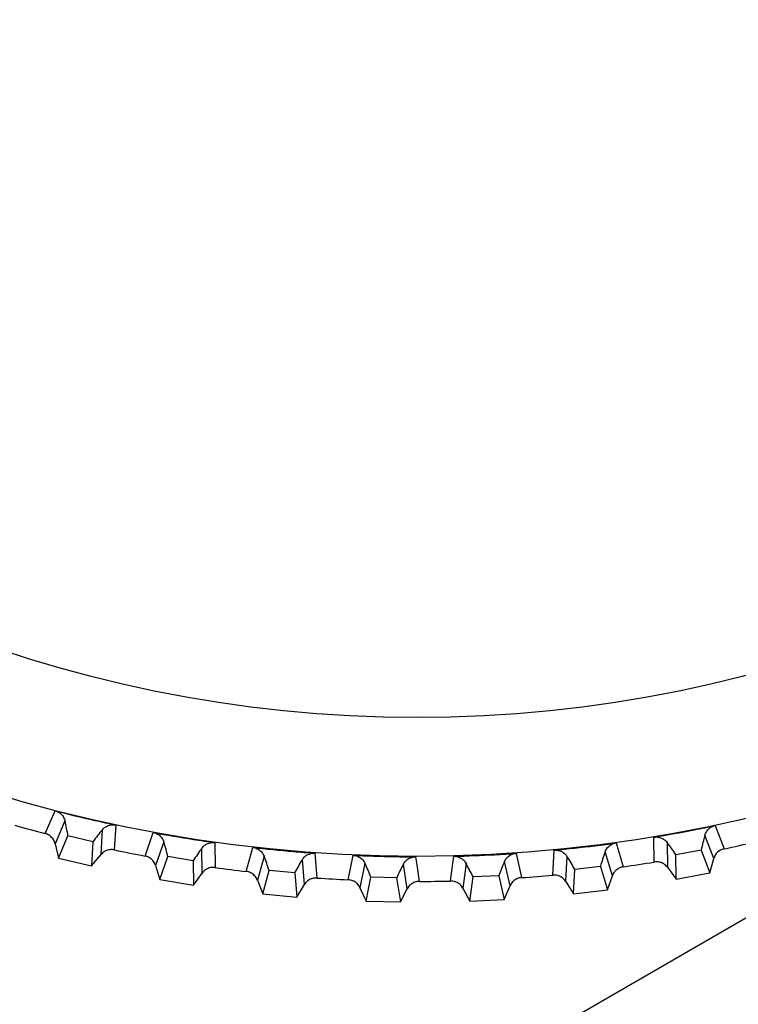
# Model space of a CAD drawing. Header units: millimetres. Extents: x -42 to 108, y 0 to 140.
# Tile 10 of 17: x 79 to 90, y 51 to 65. Entities that reach past the tile are written whole.
import ezdxf

# ---------------------------------------------------------------- set-up
doc = ezdxf.new("R2010")
doc.units = ezdxf.units.MM

msp = doc.modelspace()

# ---------------------------------------------------------------- linework, layer by layer
at = {"color": 7, "linetype": 'Continuous', "lineweight": 25}
for p, q in [((93.113, 53.759), (5, 2.887)), ((79.553, 53.102), (79.697, 53.438)), ((79.842, 53.289), (79.697, 52.954)), ((80.371, 52.795), (80.391, 53.159)), ((80.587, 53.228), (80.566, 52.863)), ((89.377, 53.22), (89.506, 52.878)), ((79.746, 52.742), (79.886, 53.07)), ((80.253, 52.983), (79.886, 53.07)), ((81.017, 52.773), (81.138, 53.118)), ((88.483, 52.685), (88.479, 53.05)), ((89.356, 52.737), (89.226, 53.078)), ((79.697, 52.954), (79.746, 52.742)), ((80.253, 52.983), (80.232, 52.627)), ((81.292, 52.979), (81.171, 52.635)), ((81.854, 52.523), (81.849, 52.888)), ((82.04, 52.971), (82.045, 52.605)), ((82.5, 52.547), (82.597, 52.899)), ((87.924, 52.965), (88.029, 52.615)), ((88.671, 52.973), (88.675, 52.608)), ((89.172, 52.861), (88.801, 52.791)), ((89.172, 52.861), (89.297, 52.527)), ((79.746, 52.742), (80.232, 52.627)), ((80.232, 52.627), (80.371, 52.795)), ((81.235, 52.427), (81.352, 52.764)), ((81.724, 52.703), (81.352, 52.764)), ((82.761, 52.772), (82.664, 52.42)), ((83.353, 52.356), (83.323, 52.72)), ((83.507, 52.815), (83.537, 52.451)), ((83.996, 52.424), (84.068, 52.783)), ((84.982, 52.762), (85, 52.642)), ((85.497, 52.407), (85.543, 52.769)), ((86.456, 52.812), (86.537, 52.456)), ((86.995, 52.494), (87.016, 52.859)), ((87.202, 52.768), (87.181, 52.403)), ((87.869, 52.484), (87.763, 52.834)), ((88.806, 52.434), (88.801, 52.791)), ((89.297, 52.527), (89.356, 52.737)), ((81.171, 52.635), (81.235, 52.427)), ((81.724, 52.703), (81.728, 52.346)), ((84.24, 52.667), (84.168, 52.309)), ((84.86, 52.293), (84.804, 52.654)), ((85, 52.642), (85.037, 52.401)), ((85.723, 52.666), (85.676, 52.304)), ((86.368, 52.336), (86.287, 52.692)), ((87.299, 52.221), (87.319, 52.577)), ((87.694, 52.621), (87.319, 52.577)), ((87.694, 52.621), (87.796, 52.279)), ((88.675, 52.608), (88.806, 52.434)), ((81.235, 52.427), (81.728, 52.346)), ((81.728, 52.346), (81.854, 52.523)), ((82.742, 52.217), (82.835, 52.561)), ((83.211, 52.526), (82.835, 52.561)), ((83.211, 52.526), (83.24, 52.171)), ((84.26, 52.112), (84.329, 52.462)), ((84.706, 52.453), (84.329, 52.462)), ((84.706, 52.453), (84.76, 52.101)), ((85.781, 52.113), (85.826, 52.467)), ((86.203, 52.485), (85.826, 52.467)), ((86.203, 52.485), (86.281, 52.137)), ((87.796, 52.279), (87.869, 52.484)), ((88.806, 52.434), (89.297, 52.527)), ((82.664, 52.42), (82.742, 52.217)), ((83.24, 52.171), (83.353, 52.356)), ((84.168, 52.309), (84.26, 52.112)), ((84.76, 52.101), (84.86, 52.293)), ((85.676, 52.304), (85.781, 52.113)), ((86.281, 52.137), (86.368, 52.336)), ((87.181, 52.403), (87.299, 52.221)), ((82.742, 52.217), (83.24, 52.171)), ((87.299, 52.221), (87.796, 52.279)), ((84.26, 52.112), (84.76, 52.101)), ((85.781, 52.113), (86.281, 52.137))]:
    msp.add_line(p, q, dxfattribs=at)
for radius in [21.133, 19.098]:
    msp.add_circle((85, 73.901), radius, dxfattribs=at)
for centre, radius, start, end in [((85, 73.901), 21.5, 254.099, 255.3235), ((77.124, 52.621), 2.799, 9.2368, 13.8187), ((82.523, 51.345), 2.799, 139.6038, 144.1858), ((91.911, 52.288), 2.799, 163.6038, 168.1858), ((85, 73.901), 21.5, 258.099, 259.3235), ((78.627, 52.123), 2.799, 13.2368, 17.8187), ((84.102, 51.227), 2.799, 143.6038, 148.1858), ((86.46, 51.257), 2.799, 33.2368, 37.8187), ((85, 73.901), 21.5, 282.099, 283.3235), ((80.162, 51.731), 2.799, 17.2368, 21.8187), ((85.686, 51.22), 2.799, 147.6038, 152.1858), ((84.877, 51.21), 2.799, 29.2368, 33.8187), ((90.387, 51.858), 2.799, 159.6038, 164.1858), ((85, 73.901), 21.5, 262.099, 263.3235), ((81.72, 51.448), 2.799, 21.2368, 25.8187), ((87.267, 51.323), 2.799, 151.6038, 156.1858), ((83.294, 51.274), 2.799, 25.2368, 29.8187), ((88.836, 51.536), 2.799, 155.6038, 160.1858), ((85, 73.901), 21.5, 278.099, 279.3235), ((85, 73.901), 21.5, 266.099, 267.3235), ((85, 73.901), 21.5, 274.099, 275.3235), ((85, 73.901), 21.5, 270.099, 271.3235)]:
    msp.add_arc(centre, radius, start, end, dxfattribs=at)
for points, knots in [([(79.697, 53.438), (79.891, 53.388), (80.085, 53.341), (80.28, 53.296), (80.382, 53.273), (80.485, 53.25), (80.587, 53.228)], [0, 0, 0, 0, 0.0006000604, 0.0006000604, 0.0006000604, 0.000914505, 0.000914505, 0.000914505, 0.000914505]), ([(79.697, 53.438), (79.708, 53.435), (79.718, 53.432), (79.728, 53.427), (79.739, 53.423), (79.748, 53.417), (79.757, 53.411), (79.767, 53.405), (79.775, 53.398), (79.783, 53.391), (79.791, 53.384), (79.798, 53.376), (79.805, 53.368), (79.811, 53.359), (79.817, 53.351), (79.822, 53.342), (79.826, 53.334), (79.83, 53.325), (79.833, 53.316), (79.837, 53.307), (79.84, 53.298), (79.842, 53.289)], [0, 0, 0, 0, 0.0000330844, 0.0000330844, 0.0000330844, 0.0000661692, 0.0000661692, 0.0000661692, 0.0000989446, 0.0000989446, 0.0000989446, 0.0001308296, 0.0001308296, 0.0001308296, 0.000161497, 0.000161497, 0.000161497, 0.0001901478, 0.0001901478, 0.0001901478, 0.0002195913, 0.0002195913, 0.0002195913, 0.0002195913]), ([(80.391, 53.159), (80.397, 53.167), (80.404, 53.174), (80.411, 53.181), (80.419, 53.187), (80.426, 53.193), (80.435, 53.199), (80.443, 53.204), (80.451, 53.209), (80.46, 53.213), (80.469, 53.217), (80.478, 53.221), (80.488, 53.224), (80.497, 53.227), (80.507, 53.229), (80.517, 53.23), (80.527, 53.232), (80.536, 53.232), (80.546, 53.232), (80.56, 53.232), (80.574, 53.231), (80.587, 53.228)], [0, 0, 0, 0, 0.0000302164, 0.0000302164, 0.0000302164, 0.0000598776, 0.0000598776, 0.0000598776, 0.0000895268, 0.0000895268, 0.0000895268, 0.0001191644, 0.0001191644, 0.0001191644, 0.000148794, 0.000148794, 0.000148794, 0.00017842, 0.00017842, 0.00017842, 0.0002196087, 0.0002196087, 0.0002196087, 0.0002196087]), ([(88.479, 53.05), (88.676, 53.083), (88.873, 53.119), (89.069, 53.158), (89.172, 53.178), (89.275, 53.199), (89.377, 53.22)], [0, 0, 0, 0, 0.0006000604, 0.0006000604, 0.0006000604, 0.000914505, 0.000914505, 0.000914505, 0.000914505]), ([(89.226, 53.078), (89.229, 53.087), (89.232, 53.097), (89.236, 53.106), (89.24, 53.114), (89.244, 53.123), (89.25, 53.131), (89.255, 53.14), (89.261, 53.148), (89.267, 53.155), (89.274, 53.163), (89.281, 53.17), (89.288, 53.176), (89.296, 53.183), (89.304, 53.189), (89.312, 53.194), (89.32, 53.199), (89.329, 53.204), (89.338, 53.208), (89.351, 53.213), (89.364, 53.218), (89.377, 53.22)], [0, 0, 0, 0, 0.0000302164, 0.0000302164, 0.0000302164, 0.0000598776, 0.0000598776, 0.0000598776, 0.0000895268, 0.0000895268, 0.0000895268, 0.0001191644, 0.0001191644, 0.0001191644, 0.000148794, 0.000148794, 0.000148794, 0.00017842, 0.00017842, 0.00017842, 0.0002196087, 0.0002196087, 0.0002196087, 0.0002196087]), ([(79.697, 52.954), (79.694, 52.965), (79.691, 52.975), (79.687, 52.985), (79.683, 52.996), (79.677, 53.006), (79.672, 53.015), (79.666, 53.024), (79.659, 53.033), (79.652, 53.042), (79.644, 53.05), (79.636, 53.058), (79.628, 53.065), (79.623, 53.068), (79.619, 53.071), (79.614, 53.074), (79.605, 53.081), (79.595, 53.086), (79.585, 53.091), (79.575, 53.096), (79.564, 53.099), (79.553, 53.102)], [0, 0, 0, 0, 0.0000332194, 0.0000332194, 0.0000332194, 0.0000664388, 0.0000664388, 0.0000664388, 0.0000996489, 0.0000996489, 0.0000996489, 0.000132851, 0.000132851, 0.000132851, 0.0001493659, 0.0001493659, 0.0001493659, 0.0001828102, 0.0001828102, 0.0001828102, 0.0002172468, 0.0002172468, 0.0002172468, 0.0002172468]), ([(81.138, 53.118), (81.334, 53.082), (81.531, 53.048), (81.729, 53.017), (81.833, 53.001), (81.936, 52.985), (82.04, 52.971)], [0, 0, 0, 0, 0.0006000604, 0.0006000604, 0.0006000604, 0.000914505, 0.000914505, 0.000914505, 0.000914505]), ([(81.138, 53.118), (81.148, 53.116), (81.159, 53.113), (81.169, 53.109), (81.18, 53.106), (81.19, 53.101), (81.2, 53.096), (81.209, 53.09), (81.218, 53.084), (81.227, 53.077), (81.235, 53.07), (81.243, 53.063), (81.25, 53.055), (81.257, 53.048), (81.263, 53.039), (81.268, 53.031), (81.273, 53.023), (81.278, 53.015), (81.282, 53.006), (81.286, 52.997), (81.289, 52.988), (81.292, 52.979)], [0, 0, 0, 0, 0.0000330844, 0.0000330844, 0.0000330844, 0.0000661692, 0.0000661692, 0.0000661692, 0.0000989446, 0.0000989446, 0.0000989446, 0.0001308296, 0.0001308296, 0.0001308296, 0.000161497, 0.000161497, 0.000161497, 0.0001901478, 0.0001901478, 0.0001901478, 0.0002195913, 0.0002195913, 0.0002195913, 0.0002195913]), ([(88.479, 53.05), (88.49, 53.052), (88.501, 53.053), (88.512, 53.053), (88.523, 53.053), (88.534, 53.052), (88.545, 53.05), (88.555, 53.049), (88.566, 53.046), (88.576, 53.042), (88.586, 53.039), (88.596, 53.035), (88.606, 53.03), (88.615, 53.025), (88.623, 53.019), (88.631, 53.013), (88.639, 53.007), (88.646, 53.001), (88.653, 52.995), (88.659, 52.988), (88.666, 52.98), (88.671, 52.973)], [0, 0, 0, 0, 0.0000330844, 0.0000330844, 0.0000330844, 0.0000661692, 0.0000661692, 0.0000661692, 0.0000989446, 0.0000989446, 0.0000989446, 0.0001308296, 0.0001308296, 0.0001308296, 0.000161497, 0.000161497, 0.000161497, 0.0001901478, 0.0001901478, 0.0001901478, 0.0002195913, 0.0002195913, 0.0002195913, 0.0002195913]), ([(80.566, 52.863), (80.555, 52.865), (80.544, 52.867), (80.533, 52.867), (80.522, 52.868), (80.511, 52.867), (80.5, 52.866), (80.489, 52.864), (80.478, 52.862), (80.468, 52.859), (80.457, 52.856), (80.447, 52.852), (80.437, 52.847), (80.432, 52.844), (80.427, 52.842), (80.422, 52.839), (80.413, 52.833), (80.404, 52.826), (80.395, 52.819), (80.386, 52.812), (80.378, 52.804), (80.371, 52.795)], [0, 0, 0, 0, 0.0000331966, 0.0000331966, 0.0000331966, 0.0000663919, 0.0000663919, 0.0000663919, 0.0000995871, 0.0000995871, 0.0000995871, 0.0001327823, 0.0001327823, 0.0001327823, 0.0001492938, 0.0001492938, 0.0001492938, 0.0001827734, 0.0001827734, 0.0001827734, 0.0002172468, 0.0002172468, 0.0002172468, 0.0002172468]), ([(81.849, 52.888), (81.855, 52.896), (81.861, 52.904), (81.868, 52.911), (81.875, 52.918), (81.882, 52.925), (81.89, 52.931), (81.898, 52.937), (81.906, 52.942), (81.914, 52.947), (81.923, 52.952), (81.932, 52.956), (81.941, 52.959), (81.95, 52.963), (81.96, 52.966), (81.97, 52.968), (81.979, 52.97), (81.989, 52.971), (81.999, 52.972), (82.013, 52.973), (82.027, 52.972), (82.04, 52.971)], [0, 0, 0, 0, 0.0000302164, 0.0000302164, 0.0000302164, 0.0000598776, 0.0000598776, 0.0000598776, 0.0000895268, 0.0000895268, 0.0000895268, 0.0001191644, 0.0001191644, 0.0001191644, 0.000148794, 0.000148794, 0.000148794, 0.00017842, 0.00017842, 0.00017842, 0.0002196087, 0.0002196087, 0.0002196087, 0.0002196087]), ([(82.597, 52.899), (82.795, 52.877), (82.995, 52.857), (83.194, 52.84), (83.298, 52.831), (83.403, 52.822), (83.507, 52.815)], [0, 0, 0, 0, 0.0006000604, 0.0006000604, 0.0006000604, 0.000914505, 0.000914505, 0.000914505, 0.000914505]), ([(82.597, 52.899), (82.608, 52.898), (82.619, 52.896), (82.629, 52.893), (82.64, 52.89), (82.65, 52.886), (82.66, 52.881), (82.67, 52.876), (82.679, 52.871), (82.688, 52.865), (82.697, 52.859), (82.705, 52.852), (82.713, 52.844), (82.72, 52.837), (82.727, 52.83), (82.733, 52.821), (82.739, 52.814), (82.744, 52.806), (82.749, 52.798), (82.753, 52.789), (82.757, 52.781), (82.761, 52.772)], [0, 0, 0, 0, 0.0000330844, 0.0000330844, 0.0000330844, 0.0000661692, 0.0000661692, 0.0000661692, 0.0000989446, 0.0000989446, 0.0000989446, 0.0001308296, 0.0001308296, 0.0001308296, 0.000161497, 0.000161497, 0.000161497, 0.0001901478, 0.0001901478, 0.0001901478, 0.0002195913, 0.0002195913, 0.0002195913, 0.0002195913]), ([(87.016, 52.859), (87.215, 52.878), (87.414, 52.9), (87.612, 52.924), (87.716, 52.937), (87.82, 52.951), (87.924, 52.965)], [0, 0, 0, 0, 0.0006000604, 0.0006000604, 0.0006000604, 0.000914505, 0.000914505, 0.000914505, 0.000914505]), ([(87.763, 52.834), (87.767, 52.843), (87.77, 52.852), (87.775, 52.861), (87.779, 52.869), (87.785, 52.878), (87.79, 52.886), (87.796, 52.894), (87.803, 52.901), (87.81, 52.908), (87.817, 52.915), (87.824, 52.922), (87.832, 52.928), (87.84, 52.934), (87.848, 52.939), (87.857, 52.944), (87.866, 52.948), (87.875, 52.952), (87.884, 52.956), (87.897, 52.96), (87.91, 52.964), (87.924, 52.965)], [0, 0, 0, 0, 0.0000302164, 0.0000302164, 0.0000302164, 0.0000598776, 0.0000598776, 0.0000598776, 0.0000895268, 0.0000895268, 0.0000895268, 0.0001191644, 0.0001191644, 0.0001191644, 0.000148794, 0.000148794, 0.000148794, 0.00017842, 0.00017842, 0.00017842, 0.0002196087, 0.0002196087, 0.0002196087, 0.0002196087]), ([(81.171, 52.635), (81.168, 52.646), (81.164, 52.656), (81.159, 52.666), (81.154, 52.676), (81.148, 52.685), (81.141, 52.694), (81.135, 52.703), (81.128, 52.712), (81.12, 52.719), (81.112, 52.727), (81.103, 52.734), (81.094, 52.741), (81.09, 52.744), (81.085, 52.747), (81.08, 52.749), (81.071, 52.755), (81.06, 52.76), (81.05, 52.764), (81.039, 52.768), (81.028, 52.771), (81.017, 52.773)], [0, 0, 0, 0, 0.0000332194, 0.0000332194, 0.0000332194, 0.0000664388, 0.0000664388, 0.0000664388, 0.0000996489, 0.0000996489, 0.0000996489, 0.000132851, 0.000132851, 0.000132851, 0.0001493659, 0.0001493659, 0.0001493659, 0.0001828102, 0.0001828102, 0.0001828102, 0.0002172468, 0.0002172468, 0.0002172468, 0.0002172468]), ([(83.323, 52.72), (83.328, 52.728), (83.334, 52.736), (83.34, 52.744), (83.346, 52.751), (83.353, 52.758), (83.36, 52.765), (83.367, 52.771), (83.375, 52.777), (83.384, 52.783), (83.392, 52.788), (83.4, 52.793), (83.409, 52.797), (83.418, 52.801), (83.428, 52.805), (83.437, 52.808), (83.447, 52.81), (83.456, 52.812), (83.466, 52.814), (83.48, 52.816), (83.494, 52.816), (83.507, 52.815)], [0, 0, 0, 0, 0.0000302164, 0.0000302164, 0.0000302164, 0.0000598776, 0.0000598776, 0.0000598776, 0.0000895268, 0.0000895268, 0.0000895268, 0.0001191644, 0.0001191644, 0.0001191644, 0.000148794, 0.000148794, 0.000148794, 0.00017842, 0.00017842, 0.00017842, 0.0002196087, 0.0002196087, 0.0002196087, 0.0002196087]), ([(84.068, 52.783), (84.267, 52.774), (84.467, 52.768), (84.667, 52.765), (84.772, 52.763), (84.877, 52.762), (84.982, 52.762)], [0, 0, 0, 0, 0.0006000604, 0.0006000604, 0.0006000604, 0.000914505, 0.000914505, 0.000914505, 0.000914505]), ([(84.068, 52.783), (84.079, 52.782), (84.09, 52.781), (84.1, 52.779), (84.111, 52.776), (84.122, 52.773), (84.132, 52.769), (84.142, 52.765), (84.152, 52.76), (84.161, 52.755), (84.171, 52.749), (84.179, 52.743), (84.187, 52.736), (84.195, 52.73), (84.202, 52.722), (84.209, 52.715), (84.215, 52.707), (84.221, 52.7), (84.226, 52.692), (84.231, 52.684), (84.236, 52.676), (84.24, 52.667)], [0, 0, 0, 0, 0.0000330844, 0.0000330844, 0.0000330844, 0.0000661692, 0.0000661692, 0.0000661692, 0.0000989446, 0.0000989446, 0.0000989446, 0.0001308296, 0.0001308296, 0.0001308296, 0.000161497, 0.000161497, 0.000161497, 0.0001901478, 0.0001901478, 0.0001901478, 0.0002195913, 0.0002195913, 0.0002195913, 0.0002195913]), ([(84.804, 52.654), (84.809, 52.663), (84.814, 52.671), (84.82, 52.679), (84.825, 52.687), (84.832, 52.695), (84.839, 52.702), (84.845, 52.709), (84.853, 52.715), (84.861, 52.721), (84.868, 52.727), (84.877, 52.733), (84.885, 52.738), (84.894, 52.742), (84.903, 52.746), (84.912, 52.75), (84.922, 52.753), (84.931, 52.756), (84.941, 52.758), (84.954, 52.761), (84.968, 52.762), (84.982, 52.762)], [0, 0, 0, 0, 0.0000302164, 0.0000302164, 0.0000302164, 0.0000598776, 0.0000598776, 0.0000598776, 0.0000895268, 0.0000895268, 0.0000895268, 0.0001191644, 0.0001191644, 0.0001191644, 0.000148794, 0.000148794, 0.000148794, 0.00017842, 0.00017842, 0.00017842, 0.0002196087, 0.0002196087, 0.0002196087, 0.0002196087]), ([(85.543, 52.769), (85.743, 52.774), (85.943, 52.782), (86.143, 52.793), (86.247, 52.799), (86.352, 52.805), (86.456, 52.812)], [0, 0, 0, 0, 0.0006000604, 0.0006000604, 0.0006000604, 0.000914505, 0.000914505, 0.000914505, 0.000914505]), ([(85.543, 52.769), (85.554, 52.77), (85.565, 52.769), (85.576, 52.767), (85.587, 52.766), (85.598, 52.763), (85.608, 52.76), (85.619, 52.757), (85.629, 52.753), (85.639, 52.748), (85.648, 52.743), (85.657, 52.737), (85.666, 52.731), (85.674, 52.725), (85.682, 52.718), (85.689, 52.711), (85.696, 52.704), (85.702, 52.697), (85.707, 52.69), (85.713, 52.682), (85.718, 52.674), (85.723, 52.666)], [0, 0, 0, 0, 0.0000330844, 0.0000330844, 0.0000330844, 0.0000661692, 0.0000661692, 0.0000661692, 0.0000989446, 0.0000989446, 0.0000989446, 0.0001308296, 0.0001308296, 0.0001308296, 0.000161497, 0.000161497, 0.000161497, 0.0001901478, 0.0001901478, 0.0001901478, 0.0002195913, 0.0002195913, 0.0002195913, 0.0002195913]), ([(86.287, 52.692), (86.291, 52.701), (86.295, 52.71), (86.301, 52.718), (86.306, 52.727), (86.311, 52.735), (86.318, 52.742), (86.324, 52.75), (86.331, 52.757), (86.338, 52.763), (86.346, 52.77), (86.354, 52.776), (86.362, 52.781), (86.37, 52.787), (86.379, 52.791), (86.388, 52.795), (86.397, 52.799), (86.406, 52.803), (86.416, 52.805), (86.429, 52.809), (86.443, 52.812), (86.456, 52.812)], [0, 0, 0, 0, 0.0000302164, 0.0000302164, 0.0000302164, 0.0000598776, 0.0000598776, 0.0000598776, 0.0000895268, 0.0000895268, 0.0000895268, 0.0001191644, 0.0001191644, 0.0001191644, 0.000148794, 0.000148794, 0.000148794, 0.00017842, 0.00017842, 0.00017842, 0.0002196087, 0.0002196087, 0.0002196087, 0.0002196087]), ([(87.016, 52.859), (87.027, 52.86), (87.038, 52.86), (87.049, 52.859), (87.06, 52.858), (87.071, 52.857), (87.081, 52.854), (87.092, 52.851), (87.103, 52.848), (87.113, 52.844), (87.122, 52.84), (87.132, 52.835), (87.141, 52.829), (87.149, 52.824), (87.158, 52.817), (87.165, 52.811), (87.173, 52.805), (87.179, 52.798), (87.185, 52.791), (87.192, 52.783), (87.197, 52.776), (87.202, 52.768)], [0, 0, 0, 0, 0.0000330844, 0.0000330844, 0.0000330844, 0.0000661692, 0.0000661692, 0.0000661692, 0.0000989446, 0.0000989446, 0.0000989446, 0.0001308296, 0.0001308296, 0.0001308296, 0.000161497, 0.000161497, 0.000161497, 0.0001901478, 0.0001901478, 0.0001901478, 0.0002195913, 0.0002195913, 0.0002195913, 0.0002195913]), ([(82.045, 52.605), (82.034, 52.606), (82.022, 52.607), (82.011, 52.607), (82, 52.606), (81.989, 52.605), (81.978, 52.603), (81.968, 52.601), (81.957, 52.598), (81.947, 52.594), (81.936, 52.59), (81.926, 52.585), (81.917, 52.58), (81.912, 52.577), (81.907, 52.574), (81.903, 52.571), (81.893, 52.564), (81.885, 52.557), (81.877, 52.549), (81.869, 52.541), (81.861, 52.533), (81.854, 52.523)], [0, 0, 0, 0, 0.0000331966, 0.0000331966, 0.0000331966, 0.0000663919, 0.0000663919, 0.0000663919, 0.0000995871, 0.0000995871, 0.0000995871, 0.0001327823, 0.0001327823, 0.0001327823, 0.0001492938, 0.0001492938, 0.0001492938, 0.0001827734, 0.0001827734, 0.0001827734, 0.0002172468, 0.0002172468, 0.0002172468, 0.0002172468]), ([(88.029, 52.615), (88.018, 52.614), (88.007, 52.611), (87.997, 52.608), (87.986, 52.605), (87.976, 52.6), (87.966, 52.595), (87.956, 52.59), (87.947, 52.584), (87.938, 52.578), (87.929, 52.571), (87.921, 52.564), (87.913, 52.556), (87.909, 52.552), (87.905, 52.548), (87.902, 52.543), (87.895, 52.535), (87.889, 52.525), (87.883, 52.516), (87.877, 52.506), (87.873, 52.495), (87.869, 52.484)], [0, 0, 0, 0, 0.0000331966, 0.0000331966, 0.0000331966, 0.0000663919, 0.0000663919, 0.0000663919, 0.0000995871, 0.0000995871, 0.0000995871, 0.0001327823, 0.0001327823, 0.0001327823, 0.0001492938, 0.0001492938, 0.0001492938, 0.0001827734, 0.0001827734, 0.0001827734, 0.0002172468, 0.0002172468, 0.0002172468, 0.0002172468]), ([(88.675, 52.608), (88.669, 52.617), (88.661, 52.625), (88.653, 52.633), (88.645, 52.64), (88.636, 52.647), (88.627, 52.653), (88.618, 52.66), (88.608, 52.665), (88.598, 52.67), (88.588, 52.674), (88.578, 52.678), (88.567, 52.681), (88.562, 52.682), (88.556, 52.683), (88.551, 52.684), (88.54, 52.686), (88.529, 52.687), (88.518, 52.687), (88.506, 52.688), (88.495, 52.687), (88.483, 52.685)], [0, 0, 0, 0, 0.0000332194, 0.0000332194, 0.0000332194, 0.0000664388, 0.0000664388, 0.0000664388, 0.0000996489, 0.0000996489, 0.0000996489, 0.000132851, 0.000132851, 0.000132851, 0.0001493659, 0.0001493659, 0.0001493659, 0.0001828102, 0.0001828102, 0.0001828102, 0.0002172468, 0.0002172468, 0.0002172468, 0.0002172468]), ([(82.664, 52.42), (82.66, 52.43), (82.655, 52.44), (82.649, 52.45), (82.644, 52.459), (82.637, 52.468), (82.63, 52.477), (82.623, 52.485), (82.615, 52.493), (82.607, 52.5), (82.598, 52.507), (82.589, 52.514), (82.58, 52.52), (82.575, 52.522), (82.57, 52.525), (82.565, 52.528), (82.555, 52.532), (82.545, 52.537), (82.534, 52.54), (82.523, 52.543), (82.512, 52.545), (82.5, 52.547)], [0, 0, 0, 0, 0.0000332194, 0.0000332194, 0.0000332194, 0.0000664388, 0.0000664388, 0.0000664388, 0.0000996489, 0.0000996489, 0.0000996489, 0.000132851, 0.000132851, 0.000132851, 0.0001493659, 0.0001493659, 0.0001493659, 0.0001828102, 0.0001828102, 0.0001828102, 0.0002172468, 0.0002172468, 0.0002172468, 0.0002172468]), ([(83.537, 52.451), (83.526, 52.451), (83.515, 52.451), (83.504, 52.45), (83.493, 52.449), (83.482, 52.447), (83.471, 52.444), (83.461, 52.441), (83.45, 52.437), (83.44, 52.433), (83.43, 52.428), (83.42, 52.423), (83.411, 52.417), (83.407, 52.413), (83.402, 52.41), (83.398, 52.407), (83.389, 52.4), (83.381, 52.392), (83.374, 52.384), (83.366, 52.375), (83.359, 52.366), (83.353, 52.356)], [0, 0, 0, 0, 0.0000331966, 0.0000331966, 0.0000331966, 0.0000663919, 0.0000663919, 0.0000663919, 0.0000995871, 0.0000995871, 0.0000995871, 0.0001327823, 0.0001327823, 0.0001327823, 0.0001492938, 0.0001492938, 0.0001492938, 0.0001827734, 0.0001827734, 0.0001827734, 0.0002172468, 0.0002172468, 0.0002172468, 0.0002172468]), ([(86.537, 52.456), (86.526, 52.455), (86.515, 52.453), (86.504, 52.451), (86.493, 52.448), (86.483, 52.445), (86.473, 52.44), (86.462, 52.436), (86.453, 52.431), (86.443, 52.425), (86.434, 52.419), (86.425, 52.412), (86.417, 52.405), (86.413, 52.401), (86.409, 52.397), (86.405, 52.393), (86.397, 52.385), (86.39, 52.376), (86.384, 52.367), (86.378, 52.357), (86.372, 52.347), (86.368, 52.336)], [0, 0, 0, 0, 0.0000331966, 0.0000331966, 0.0000331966, 0.0000663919, 0.0000663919, 0.0000663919, 0.0000995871, 0.0000995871, 0.0000995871, 0.0001327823, 0.0001327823, 0.0001327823, 0.0001492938, 0.0001492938, 0.0001492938, 0.0001827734, 0.0001827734, 0.0001827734, 0.0002172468, 0.0002172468, 0.0002172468, 0.0002172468]), ([(87.181, 52.403), (87.175, 52.413), (87.168, 52.421), (87.161, 52.43), (87.153, 52.438), (87.145, 52.445), (87.136, 52.452), (87.128, 52.459), (87.118, 52.465), (87.108, 52.47), (87.099, 52.476), (87.089, 52.48), (87.078, 52.484), (87.073, 52.485), (87.068, 52.487), (87.062, 52.488), (87.051, 52.491), (87.04, 52.493), (87.029, 52.494), (87.018, 52.495), (87.006, 52.495), (86.995, 52.494)], [0, 0, 0, 0, 0.0000332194, 0.0000332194, 0.0000332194, 0.0000664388, 0.0000664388, 0.0000664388, 0.0000996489, 0.0000996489, 0.0000996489, 0.000132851, 0.000132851, 0.000132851, 0.0001493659, 0.0001493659, 0.0001493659, 0.0001828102, 0.0001828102, 0.0001828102, 0.0002172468, 0.0002172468, 0.0002172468, 0.0002172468]), ([(84.168, 52.309), (84.163, 52.319), (84.158, 52.329), (84.151, 52.338), (84.145, 52.347), (84.138, 52.356), (84.13, 52.364), (84.123, 52.372), (84.114, 52.379), (84.105, 52.385), (84.096, 52.392), (84.087, 52.398), (84.077, 52.403), (84.072, 52.405), (84.067, 52.408), (84.062, 52.41), (84.052, 52.414), (84.041, 52.417), (84.03, 52.42), (84.019, 52.422), (84.007, 52.424), (83.996, 52.424)], [0, 0, 0, 0, 0.0000332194, 0.0000332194, 0.0000332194, 0.0000664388, 0.0000664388, 0.0000664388, 0.0000996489, 0.0000996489, 0.0000996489, 0.000132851, 0.000132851, 0.000132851, 0.0001493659, 0.0001493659, 0.0001493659, 0.0001828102, 0.0001828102, 0.0001828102, 0.0002172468, 0.0002172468, 0.0002172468, 0.0002172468]), ([(85.037, 52.401), (85.026, 52.401), (85.015, 52.4), (85.004, 52.398), (84.993, 52.396), (84.982, 52.393), (84.972, 52.39), (84.961, 52.386), (84.951, 52.382), (84.942, 52.376), (84.932, 52.371), (84.923, 52.365), (84.914, 52.358), (84.91, 52.355), (84.905, 52.351), (84.901, 52.347), (84.893, 52.34), (84.886, 52.331), (84.879, 52.323), (84.872, 52.313), (84.866, 52.304), (84.86, 52.293)], [0, 0, 0, 0, 0.0000331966, 0.0000331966, 0.0000331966, 0.0000663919, 0.0000663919, 0.0000663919, 0.0000995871, 0.0000995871, 0.0000995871, 0.0001327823, 0.0001327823, 0.0001327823, 0.0001492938, 0.0001492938, 0.0001492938, 0.0001827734, 0.0001827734, 0.0001827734, 0.0002172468, 0.0002172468, 0.0002172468, 0.0002172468]), ([(85.676, 52.304), (85.671, 52.313), (85.665, 52.323), (85.658, 52.331), (85.651, 52.34), (85.643, 52.348), (85.635, 52.355), (85.627, 52.363), (85.618, 52.37), (85.608, 52.375), (85.599, 52.381), (85.589, 52.387), (85.579, 52.391), (85.574, 52.393), (85.569, 52.395), (85.563, 52.397), (85.553, 52.4), (85.542, 52.403), (85.531, 52.404), (85.52, 52.406), (85.508, 52.407), (85.497, 52.407)], [0, 0, 0, 0, 0.0000332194, 0.0000332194, 0.0000332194, 0.0000664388, 0.0000664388, 0.0000664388, 0.0000996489, 0.0000996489, 0.0000996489, 0.000132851, 0.000132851, 0.000132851, 0.0001493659, 0.0001493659, 0.0001493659, 0.0001828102, 0.0001828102, 0.0001828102, 0.0002172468, 0.0002172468, 0.0002172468, 0.0002172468])]:
    msp.add_open_spline(points, degree=3, knots=knots, dxfattribs=at)
msp.add_open_spline([(89.506, 52.878), (89.435, 52.863), (89.375, 52.807), (89.356, 52.737)], degree=3, dxfattribs=at)

doc.saveas('drawing.dxf')
